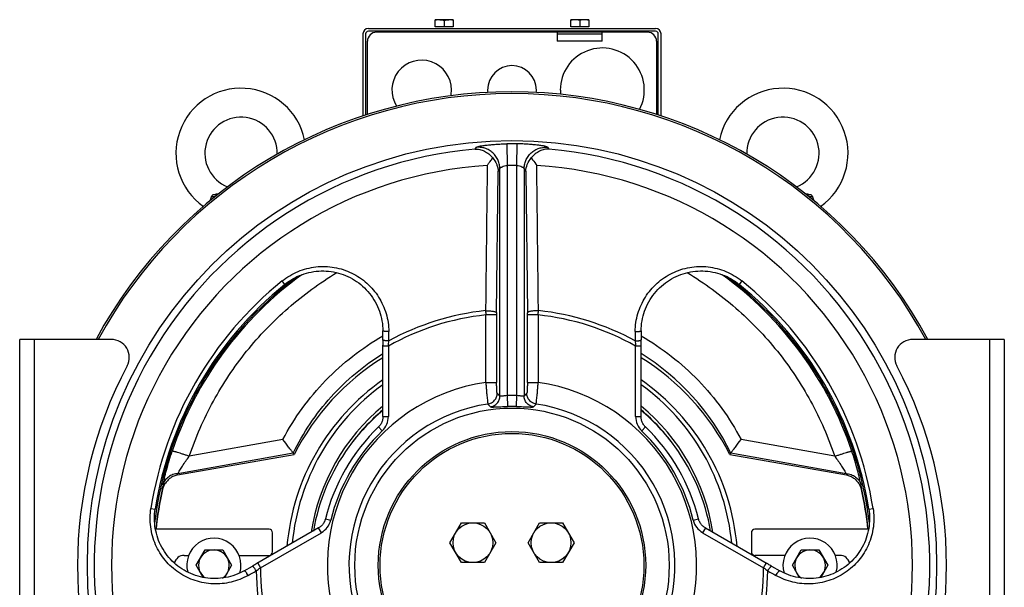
# Model space of a CAD drawing. Extents: x -3157 to 1181, y 8 to 2342.
# Tile 55 of 75: x -995 to -450, y 1169 to 1483. Entities that reach past the tile are written whole.
import ezdxf

# ---------------------------------------------------------------- set-up
doc = ezdxf.new("R2010")
doc.units = 0
doc.header["$LTSCALE"] = 65.395
doc.layers.get('0').update_dxf_attribs({"linetype": 'CONTINUOUS'})

msp = doc.modelspace()

# ---------------------------------------------------------------- linework, layer by layer
at = {"color": 6, "linetype": 'CONTINUOUS'}
for p, q in [((-765.4, 1478.6), (-765.4, 1482.6)), ((-762.9, 1482.6), (-765.4, 1482.6)), ((-755.4, 1482.6), (-757.9, 1482.6)), ((-755.4, 1482.6), (-755.4, 1478.6)), ((-690.4, 1478.6), (-690.4, 1482.6)), ((-680.4, 1482.6), (-690.4, 1482.6)), ((-680.4, 1482.6), (-680.4, 1478.6)), ((-802.4, 1477.7), (-643.4, 1477.7)), ((-760.4, 1482.15), (-760.4, 1478.6)), ((-685.4, 1482.15), (-685.4, 1478.6)), ((-805.4, 1474.7), (-805.4, 1429.36)), ((-640.4, 1429.36), (-640.4, 1474.7)), ((-887.43, 1384.57), (-889.26, 1384.57)), ((-887.75, 1385.9), (-885.79, 1385.9)), ((-560, 1385.9), (-558.04, 1385.9)), ((-556.53, 1384.57), (-558.36, 1384.57)), ((-907.98, 1230.72), (-843.44, 1242.1)), ((-602.35, 1242.1), (-537.81, 1230.72)), ((-757.25, 1193.2), (-750.9, 1204.2)), ((-750.9, 1204.2), (-738.2, 1204.2)), ((-738.2, 1204.2), (-731.85, 1193.2)), ((-713.95, 1193.2), (-707.6, 1204.2)), ((-707.6, 1204.2), (-694.9, 1204.2)), ((-694.9, 1204.2), (-688.54, 1193.2)), ((-897.71, 1180.7), (-892.8, 1189.2)), ((-892.8, 1189.2), (-882.99, 1189.2)), ((-882.99, 1189.2), (-878.08, 1180.7)), ((-750.9, 1182.2), (-757.25, 1193.2)), ((-731.85, 1193.2), (-738.2, 1182.2)), ((-707.6, 1182.2), (-713.95, 1193.2)), ((-688.54, 1193.2), (-694.9, 1182.2)), ((-567.71, 1180.7), (-562.8, 1189.2)), ((-562.8, 1189.2), (-552.99, 1189.2)), ((-552.99, 1189.2), (-548.08, 1180.7)), ((-893.84, 1173.98), (-897.71, 1180.7)), ((-878.08, 1180.7), (-882.05, 1173.82)), ((-738.2, 1182.2), (-750.9, 1182.2)), ((-694.9, 1182.2), (-707.6, 1182.2)), ((-563.74, 1173.82), (-567.71, 1180.7)), ((-548.08, 1180.7), (-551.96, 1173.98))]:
    msp.add_line(p, q, dxfattribs=at)
at = {"color": 2, "linetype": 'CONTINUOUS'}
for p, q in [((-757.9, 1482.6), (-762.9, 1482.6)), ((-755.4, 1478.6), (-765.4, 1478.6)), ((-680.4, 1478.6), (-690.4, 1478.6)), ((-803.9, 1474.7), (-803.9, 1429.84)), ((-643.4, 1476.2), (-802.4, 1476.2)), ((-647.9, 1475.7), (-797.9, 1475.7)), ((-697.9, 1475.7), (-697.9, 1470.7)), ((-697.9, 1474.7), (-672.9, 1474.7)), ((-672.9, 1470.7), (-672.9, 1475.7)), ((-641.9, 1429.84), (-641.9, 1474.7)), ((-802.9, 1430.16), (-802.9, 1470.7)), ((-642.9, 1470.7), (-642.9, 1430.16))]:
    msp.add_line(p, q, dxfattribs=at)
at = {"color": 9, "linetype": 'CONTINUOUS'}
for p, q in [((-672.9, 1470.7), (-697.9, 1470.7)), ((-743.3, 1411.04), (-742.59, 1412)), ((-725.75, 1413.9), (-725.6, 1401.94)), ((-720.19, 1401.94), (-720.05, 1413.9)), ((-703.2, 1412), (-702.5, 1411.04)), ((-725.6, 1401.94), (-725.6, 1274.57)), ((-720.19, 1274.57), (-720.19, 1401.94)), ((-731.4, 1320.42), (-730.57, 1398.66)), ((-730.57, 1398.66), (-729.6, 1400.08)), ((-729.6, 1274.33), (-729.6, 1400.08)), ((-716.2, 1400.08), (-716.2, 1274.33)), ((-716.2, 1400.08), (-715.22, 1398.66)), ((-715.22, 1398.66), (-714.39, 1320.42)), ((-848.6, 1336.16), (-850.11, 1338.03)), ((-595.68, 1338.03), (-597.19, 1336.16)), ((-737.4, 1281.88), (-737.4, 1319.22)), ((-731.4, 1319.22), (-737.4, 1319.22)), ((-731.4, 1319.22), (-731.4, 1281.88)), ((-714.39, 1281.88), (-714.39, 1319.22)), ((-708.4, 1319.22), (-714.39, 1319.22)), ((-708.4, 1319.22), (-708.4, 1281.88)), ((-987.4, 1305.7), (-987.4, 1055.7)), ((-458.4, 1055.7), (-458.4, 1305.7)), ((-791.31, 1302.02), (-794.31, 1302.02)), ((-791.31, 1302.02), (-791.31, 1263.05)), ((-654.49, 1263.05), (-654.49, 1302.02)), ((-651.49, 1302.02), (-654.49, 1302.02)), ((-737.4, 1281.88), (-731.4, 1281.88)), ((-714.39, 1281.88), (-708.4, 1281.88)), ((-731.11, 1275.87), (-729.6, 1274.33)), ((-716.2, 1274.33), (-714.68, 1275.87)), ((-736.22, 1269.94), (-734.78, 1268.39)), ((-725.6, 1274.57), (-725.43, 1268.59)), ((-720.36, 1268.59), (-720.19, 1274.57)), ((-711.01, 1268.39), (-709.58, 1269.94)), ((-794.31, 1263.05), (-791.31, 1263.05)), ((-654.49, 1263.05), (-651.49, 1263.05)), ((-794.67, 1255.15), (-796.75, 1257.31)), ((-649.04, 1257.31), (-651.12, 1255.15)), ((-849.69, 1250.35), (-901.5, 1241.02)), ((-544.29, 1241.02), (-596.11, 1250.35)), ((-907.84, 1231.43), (-844.04, 1242.91)), ((-601.75, 1242.91), (-537.95, 1231.43)), ((-907.98, 1230.72), (-907.84, 1231.43)), ((-537.95, 1231.43), (-537.81, 1230.72)), ((-922.76, 1212.2), (-920.39, 1211.83)), ((-525.41, 1211.83), (-523.03, 1212.2)), ((-826.17, 1206.35), (-823.26, 1205.63)), ((-622.54, 1205.63), (-619.62, 1206.35)), ((-828.43, 1198.76), (-829.93, 1201.36)), ((-615.87, 1201.36), (-617.37, 1198.76)), ((-862.17, 1179.28), (-828.43, 1198.76)), ((-617.37, 1198.76), (-583.63, 1179.28)), ((-863.67, 1181.88), (-862.17, 1179.28)), ((-583.63, 1179.28), (-582.13, 1181.88))]:
    msp.add_line(p, q, dxfattribs=at)
at = {"color": 7, "linetype": 'CONTINUOUS'}
for p, q in [((-794.32, 1305.39), (-794.37, 1310.53)), ((-651.42, 1310.53), (-651.47, 1305.39)), ((-995.4, 1055.7), (-995.4, 1305.7)), ((-944.73, 1305.7), (-995.4, 1305.7)), ((-450.4, 1305.7), (-501.06, 1305.7)), ((-450.4, 1305.7), (-450.4, 1055.7)), ((-794.31, 1263.05), (-794.31, 1302.47)), ((-857.4, 1200.7), (-920.25, 1200.7)), ((-615.87, 1201.36), (-581.73, 1181.66)), ((-525.54, 1200.7), (-588.4, 1200.7)), ((-855.4, 1188.2), (-855.4, 1198.7)), ((-590.4, 1198.7), (-590.4, 1188.2)), ((-904.4, 1186.2), (-901.85, 1186.2)), ((-873.94, 1186.2), (-857.4, 1186.2)), ((-571.85, 1186.2), (-588.4, 1186.2)), ((-541.4, 1186.2), (-543.94, 1186.2)), ((-871.07, 1177.68), (-866.6, 1180.21)), ((-579.2, 1180.21), (-574.72, 1177.68))]:
    msp.add_line(p, q, dxfattribs=at)
for points in [[(-848.6, 1336.16), (-847.63, 1336.92), (-846.52, 1337.71), (-845.38, 1338.46), (-844.21, 1339.17), (-843.01, 1339.82), (-841.78, 1340.43), (-840.53, 1340.98), (-839.25, 1341.48), (-837.96, 1341.93), (-836.65, 1342.33), (-835.32, 1342.67), (-833.97, 1342.96), (-832.62, 1343.19), (-831.26, 1343.37), (-829.89, 1343.49), (-828.51, 1343.55), (-827.13, 1343.55), (-825.76, 1343.5), (-824.38, 1343.39), (-823.01, 1343.23), (-821.64, 1343), (-820.29, 1342.72), (-818.95, 1342.39), (-817.62, 1342), (-816.3, 1341.55), (-815.01, 1341.05), (-813.74, 1340.49), (-812.49, 1339.88), (-811.26, 1339.22), (-810.06, 1338.51), (-808.9, 1337.74), (-807.76, 1336.93), (-806.66, 1336.07), (-805.59, 1335.17), (-804.57, 1334.22), (-803.58, 1333.22), (-802.63, 1332.19), (-801.73, 1331.11), (-800.88, 1330), (-800.07, 1328.86), (-799.31, 1327.68), (-798.6, 1326.46), (-797.94, 1325.22), (-797.33, 1323.96), (-796.78, 1322.67), (-796.29, 1321.35), (-795.84, 1320.02), (-795.46, 1318.67), (-795.13, 1317.31), (-794.86, 1315.94), (-794.65, 1314.55), (-794.5, 1313.16), (-794.41, 1311.77), (-794.37, 1310.53)], [(-651.42, 1310.53), (-651.39, 1311.78), (-651.29, 1313.18), (-651.14, 1314.57), (-650.93, 1315.95), (-650.66, 1317.32), (-650.33, 1318.68), (-649.94, 1320.03), (-649.5, 1321.36), (-649.01, 1322.68), (-648.45, 1323.97), (-647.85, 1325.23), (-647.19, 1326.47), (-646.48, 1327.69), (-645.72, 1328.87), (-644.91, 1330.01), (-644.05, 1331.12), (-643.15, 1332.2), (-642.21, 1333.23), (-641.22, 1334.23), (-640.19, 1335.18), (-639.12, 1336.08), (-638.02, 1336.94), (-636.89, 1337.75), (-635.72, 1338.51), (-634.52, 1339.23), (-633.3, 1339.89), (-632.05, 1340.5), (-630.77, 1341.05), (-629.48, 1341.55), (-628.16, 1342), (-626.83, 1342.39), (-625.49, 1342.73), (-624.14, 1343.01), (-622.77, 1343.23), (-621.4, 1343.39), (-620.02, 1343.5), (-618.65, 1343.55), (-617.27, 1343.55), (-615.89, 1343.48), (-614.52, 1343.37), (-613.16, 1343.19), (-611.81, 1342.96), (-610.46, 1342.67), (-609.14, 1342.33), (-607.82, 1341.93), (-606.53, 1341.48), (-605.25, 1340.98), (-604, 1340.42), (-602.78, 1339.82), (-601.57, 1339.16), (-600.4, 1338.46), (-599.26, 1337.71), (-598.15, 1336.91), (-597.19, 1336.16)], [(-794.32, 1305.39), (-794.32, 1304.95), (-794.31, 1304.34), (-794.31, 1303.72), (-794.31, 1303.1), (-794.31, 1302.47)], [(-651.49, 1263.05), (-651.49, 1302.48), (-651.48, 1303.11), (-651.48, 1303.74), (-651.48, 1304.35), (-651.47, 1304.96), (-651.47, 1305.39)], [(-794.31, 1263.05), (-794.31, 1262.71), (-794.35, 1262.23), (-794.41, 1261.76), (-794.5, 1261.29), (-794.62, 1260.83), (-794.77, 1260.37), (-794.95, 1259.93), (-795.15, 1259.49), (-795.37, 1259.07), (-795.62, 1258.66), (-795.9, 1258.27), (-796.2, 1257.9), (-796.52, 1257.54), (-796.75, 1257.31)], [(-649.04, 1257.31), (-649.29, 1257.55), (-649.6, 1257.91), (-649.9, 1258.28), (-650.18, 1258.67), (-650.43, 1259.08), (-650.65, 1259.5), (-650.85, 1259.94), (-651.03, 1260.38), (-651.17, 1260.84), (-651.29, 1261.3), (-651.38, 1261.77), (-651.44, 1262.25), (-651.48, 1262.72), (-651.49, 1263.05)], [(-871.07, 1177.68), (-872.18, 1177.08), (-873.43, 1176.47), (-874.71, 1175.91), (-876.01, 1175.4), (-877.34, 1174.95), (-878.68, 1174.55), (-880.04, 1174.21), (-881.41, 1173.92), (-882.8, 1173.7), (-884.19, 1173.53), (-885.59, 1173.42), (-887, 1173.37), (-888.4, 1173.38), (-889.8, 1173.45), (-891.2, 1173.58), (-892.59, 1173.76), (-893.97, 1174.01), (-895.34, 1174.31), (-896.69, 1174.67), (-898.03, 1175.08), (-899.35, 1175.55), (-900.64, 1176.08), (-901.91, 1176.66), (-903.16, 1177.29), (-904.37, 1177.97), (-905.56, 1178.7), (-906.71, 1179.48), (-907.83, 1180.3), (-908.91, 1181.17), (-909.96, 1182.09), (-910.96, 1183.04), (-911.92, 1184.04), (-912.84, 1185.07), (-913.72, 1186.14), (-914.54, 1187.25), (-915.33, 1188.38), (-916.06, 1189.55), (-916.74, 1190.75), (-917.38, 1191.97), (-917.96, 1193.22), (-918.49, 1194.49), (-918.96, 1195.77), (-919.39, 1197.08), (-919.75, 1198.4), (-920.07, 1199.74), (-920.32, 1201.08), (-920.52, 1202.44), (-920.67, 1203.8), (-920.76, 1205.17), (-920.79, 1206.53), (-920.77, 1207.9), (-920.69, 1209.27), (-920.55, 1210.63), (-920.39, 1211.83)], [(-525.41, 1211.83), (-525.24, 1210.61), (-525.1, 1209.25), (-525.02, 1207.89), (-525, 1206.52), (-525.03, 1205.15), (-525.12, 1203.79), (-525.27, 1202.43), (-525.47, 1201.07), (-525.73, 1199.72), (-526.04, 1198.39), (-526.41, 1197.07), (-526.83, 1195.76), (-527.31, 1194.47), (-527.84, 1193.21), (-528.42, 1191.96), (-529.06, 1190.74), (-529.74, 1189.54), (-530.47, 1188.37), (-531.26, 1187.24), (-532.09, 1186.13), (-532.96, 1185.06), (-533.88, 1184.03), (-534.84, 1183.03), (-535.85, 1182.08), (-536.89, 1181.16), (-537.97, 1180.29), (-539.09, 1179.47), (-540.24, 1178.69), (-541.43, 1177.96), (-542.65, 1177.28), (-543.89, 1176.65), (-545.16, 1176.07), (-546.46, 1175.55), (-547.77, 1175.08), (-549.11, 1174.66), (-550.46, 1174.31), (-551.83, 1174.01), (-553.21, 1173.76), (-554.61, 1173.58), (-556, 1173.45), (-557.41, 1173.38), (-558.81, 1173.37), (-560.21, 1173.42), (-561.61, 1173.53), (-563.01, 1173.7), (-564.39, 1173.93), (-565.76, 1174.21), (-567.12, 1174.55), (-568.47, 1174.95), (-569.79, 1175.4), (-571.1, 1175.91), (-572.38, 1176.48), (-573.63, 1177.09), (-574.72, 1177.68)], [(-826.17, 1206.35), (-826.26, 1206.02), (-826.41, 1205.57), (-826.58, 1205.12), (-826.79, 1204.69), (-827.01, 1204.27), (-827.27, 1203.86), (-827.54, 1203.47), (-827.84, 1203.1), (-828.16, 1202.74), (-828.5, 1202.41), (-828.87, 1202.09), (-829.25, 1201.8), (-829.64, 1201.53), (-829.93, 1201.36)], [(-615.87, 1201.36), (-616.16, 1201.54), (-616.56, 1201.81), (-616.94, 1202.1), (-617.3, 1202.42), (-617.64, 1202.75), (-617.96, 1203.11), (-618.26, 1203.48), (-618.53, 1203.87), (-618.79, 1204.28), (-619.01, 1204.7), (-619.21, 1205.13), (-619.39, 1205.58), (-619.54, 1206.03), (-619.62, 1206.35)], [(-829.93, 1201.36), (-864.07, 1181.65), (-864.62, 1181.33), (-865.16, 1181.02), (-865.7, 1180.72), (-866.23, 1180.42), (-866.6, 1180.21)], [(-579.19, 1180.21), (-579.58, 1180.42), (-580.11, 1180.73), (-580.65, 1181.03), (-581.19, 1181.34), (-581.73, 1181.66)]]:
    msp.add_lwpolyline(points, dxfattribs=at)
for radius in [235, 87]:
    msp.add_circle((-722.9, 1180.7), radius, dxfattribs=at)
at = {"color": 6, "linetype": 'CONTINUOUS'}
for centre, radius in [((-722.9, 1180.7), 74), ((-722.9, 1180.7), 73), ((-744.55, 1193.2), 11), ((-701.25, 1193.2), 11)]:
    msp.add_circle(centre, radius, dxfattribs=at)
for centre, radius, start, end in [((-802.4, 1474.7), 3, 90, 180), ((-643.4, 1474.7), 3, 0, 90), ((-872.9, 1408.7), 36, 12.0233, 234.6705), ((-572.9, 1408.7), 36, 305.3294, 167.9767), ((-872.9, 1408.7), 20, 358.4323, 248.2461), ((-572.9, 1408.7), 20, 291.7563, 181.5667), ((-907.48, 1389.21), 18.8, 339.2781, 345.7258), ((-932.86, 1612.2), 230.76, 281.2718, 281.9475), ((-514.23, 1605.89), 224.31, 258.0429, 258.7379), ((-538.31, 1389.21), 18.8, 194.2743, 200.7217), ((-722.9, 1180.7), 135.28, 121.8636, 153.0057), ((-722.9, 1180.7), 135.28, 26.9943, 58.1364), ((-722.9, 1180.7), 125, 124.8444, 175.1591), ((-722.9, 1180.7), 125, 4.8409, 55.1556), ((-724.18, 1181.6), 110.01, 129.6079, 143.9944), ((-721.62, 1181.6), 110.01, 36.0057, 50.3924), ((-845.99, 1241.35), 2.5, 36.4213, 38.8551), ((-722.9, 1180.7), 111.58, 144.004, 170.208), ((-722.9, 1180.7), 111.58, 9.792, 35.9961), ((-599.81, 1241.35), 2.5, 141.1447, 143.5792), ((-727.04, 1180.23), 193.97, 167.3667, 173.9433), ((-906.8, 1220.52), 9.74, 147.4497, 167.364), ((-538.99, 1220.52), 9.74, 12.636, 32.5503), ((-718.76, 1180.23), 193.97, 6.0567, 12.6333), ((-887.9, 1180.7), 15, 343.4755, 194.6485), ((-557.9, 1180.7), 15, 345.3517, 196.5231), ((-887.9, 1180.7), 8.5, 304.054, 234.0622), ((-557.9, 1180.7), 8.5, 305.9403, 235.9441)]:
    msp.add_arc(centre, radius, start, end, dxfattribs=at)
at = {"color": 2, "linetype": 'CONTINUOUS'}
for centre, radius, start, end in [((-802.4, 1474.7), 1.5, 90.0002, 179.9998), ((-797.9, 1470.7), 5, 90.0001, 179.9999), ((-647.9, 1470.7), 5, 0.0001, 89.9999), ((-643.4, 1474.7), 1.5, 0.0002, 89.9998), ((-672.9, 1443.7), 23.25, 332.5801, 180), ((-772.9, 1443.7), 16.5, 0, 212.7155), ((-722.9, 1443.7), 13.5, 0, 180), ((-772.95, 1443.7), 16.55, 348.8167, 359.9828), ((-722.84, 1443.7), 13.56, 180.0129, 185.7218), ((-722.94, 1443.7), 13.54, 354.2739, 359.9913), ((-672.83, 1443.7), 23.31, 180.0078, 185.8959)]:
    msp.add_arc(centre, radius, start, end, dxfattribs=at)
at = {"color": 7, "linetype": 'CONTINUOUS'}
for centre, radius, start, end in [((-722.9, 1180.7), 262, 28.4966, 151.5034), ((-722.9, 1180.7), 261, 28.6157, 151.3843), ((-722.9, 1180.7), 199.93, 128.9575, 171.0425), ((-722.9, 1180.7), 199.93, 8.9575, 51.0425), ((-944.73, 1295.7), 10, 332.0054, 90), ((-501.06, 1295.7), 10, 90, 207.9946), ((-728.4, 1180.7), 235, 152.0054, 207.9946), ((-717.4, 1180.7), 235, 332.0054, 27.9946), ((-722.9, 1180.7), 106.41, 133.9512, 166.0488), ((-722.9, 1180.7), 106.41, 13.9512, 46.0488), ((-857.4, 1198.7), 2, 0, 90), ((-588.4, 1198.7), 2, 90, 180), ((-857.4, 1188.2), 2, 270, 360), ((-588.4, 1188.2), 2, 180, 270), ((-904.4, 1180.7), 5.5, 90, 167.2172), ((-541.4, 1180.7), 5.5, 12.7772, 90)]:
    msp.add_arc(centre, radius, start, end, dxfattribs=at)
at = {"color": 9, "linetype": 'CONTINUOUS'}
for centre, radius, start, end in [((-722.9, 1180.7), 233.22, 89.2997, 90.7003), ((-722.9, 1180.7), 231.24, 95.0609, 204.9391), ((-722.9, 1180.7), 231.24, 335.0609, 84.9391), ((-722.9, 1180.7), 221.66, 93.5479, 206.4521), ((-722.9, 1180.7), 221.26, 89.2997, 90.7003), ((-722.9, 1180.7), 221.66, 333.5479, 86.4521), ((-722.9, 1180.81), 198.37, 125.8893, 161.4706), ((-722.9, 1180.81), 198.37, 18.5294, 54.1105), ((-722.9, 1180.7), 202.33, 128.9574, 171.0426), ((-722.9, 1180.7), 199.18, 126.7532, 173.2595), ((-722.9, 1180.7), 199.18, 6.7407, 53.2474), ((-722.9, 1180.7), 202.33, 8.9574, 51.0426), ((-722.9, 1180.7), 139.28, 95.9757, 119.4185), ((-722.9, 1180.7), 141.66, 95.9222, 118.7505), ((-358.28, 1338.97), 379.63, 182.6216, 182.9823), ((-617, 1319.22), 114.41, 179.3997, 180.0008), ((-827.64, 1319.23), 113.25, 359.9962, 0.6034), ((-1091.42, 1339.16), 383.54, 357.0195, 357.3765), ((-722.9, 1180.7), 139.28, 60.5815, 84.0243), ((-722.9, 1180.7), 141.66, 61.2495, 84.0778), ((-1005.96, 1323.68), 215.74, 354.2379, 355.0065), ((-442.62, 1323.41), 212.94, 184.9884, 185.7672), ((-722.92, 1183.61), 134.81, 26.0604, 58), ((-722.9, 1180.7), 102.21, 98.1553, 201.8447), ((-722.9, 1180.7), 102.21, 338.1553, 81.8447), ((-722.89, 1181.49), 122.17, 125.7753, 174.6226), ((-722.9, 1181.49), 122.17, 5.3774, 54.2248), ((-722.9, 1180.7), 90.24, 98.4887, 201.5113), ((-722.9, 1180.7), 93.91, 88.35, 91.65), ((-722.9, 1180.7), 90.24, 338.4887, 81.5113), ((-722.89, 1181.84), 112.51, 129.4018, 171.2459), ((-722.9, 1181.7), 111, 130.0476, 144.4169), ((-722.9, 1180.7), 87.93, 88.35, 91.65), ((-722.9, 1181.84), 112.51, 8.7541, 50.598), ((-722.9, 1181.7), 111, 35.5833, 49.9524), ((-802.29, 1263.05), 10.98, 313.9484, 0.0027), ((-643.5, 1263.05), 10.98, 179.9973, 226.0516), ((-722.9, 1180.7), 103.41, 133.9511, 166.0489), ((-722.9, 1180.7), 103.41, 13.9511, 46.0489), ((-722.74, 1180.79), 198.3, 167.8158, 174.2375), ((-723.75, 1186.28), 196.21, 168.5761, 169.3208), ((-722.04, 1186.28), 196.21, 10.6792, 11.4239), ((-723.05, 1180.79), 198.3, 5.7625, 12.1842), ((-833.92, 1208.28), 10.98, 299.9973, 346.0516), ((-611.88, 1208.28), 10.98, 193.9484, 240.0027), ((-986.63, 1352.06), 212.94, 304.9884, 305.7672), ((-722.9, 1180.7), 141.66, 181.2495, 204.0778), ((-722.9, 1180.7), 139.28, 180.5815, 204.0243), ((-722.9, 1180.7), 139.28, 335.9757, 359.4185), ((-722.9, 1180.7), 141.66, 335.9222, 358.7505), ((-457.54, 1354.34), 215.74, 234.2379, 235.0065)]:
    msp.add_arc(centre, radius, start, end, dxfattribs=at)
at = {"color": 6, "linetype": 'CONTINUOUS'}
for points, knots in [([(-762.9, 1482.6), (-763.32, 1482.6), (-764.17, 1482.51), (-764.99, 1482.29), (-765.4, 1482.15)], [0, 0, 0, 0, 0.498128, 1, 1, 1, 1]), ([(-755.4, 1482.15), (-755.8, 1482.29), (-756.62, 1482.51), (-757.47, 1482.6), (-757.9, 1482.6)], [0, 0, 0, 0, 0.501872, 1, 1, 1, 1]), ([(-687.9, 1482.6), (-688.32, 1482.6), (-689.17, 1482.51), (-689.99, 1482.29), (-690.4, 1482.15)], [0, 0, 0, 0, 0.498128, 1, 1, 1, 1]), ([(-685.4, 1482.15), (-685.8, 1482.29), (-686.62, 1482.51), (-687.47, 1482.6), (-687.9, 1482.6)], [0, 0, 0, 0, 0.501872, 1, 1, 1, 1]), ([(-682.9, 1482.6), (-683.32, 1482.6), (-684.17, 1482.51), (-684.99, 1482.29), (-685.4, 1482.15)], [0, 0, 0, 0, 0.498128, 1, 1, 1, 1]), ([(-680.4, 1482.15), (-680.8, 1482.29), (-681.62, 1482.51), (-682.47, 1482.6), (-682.9, 1482.6)], [0, 0, 0, 0, 0.501872, 1, 1, 1, 1]), ([(-889.26, 1384.57), (-889.24, 1384.76), (-889.1, 1385.15), (-888.83, 1385.44), (-888.67, 1385.56)], [0, 0, 0, 0, 0.4985, 1, 1, 1, 1]), ([(-888.67, 1385.56), (-888.54, 1385.66), (-888.24, 1385.82), (-887.92, 1385.89), (-887.75, 1385.9)], [0, 0, 0, 0, 0.50023, 1, 1, 1, 1]), ([(-558.04, 1385.9), (-557.88, 1385.89), (-557.55, 1385.82), (-557.25, 1385.66), (-557.12, 1385.56)], [0, 0, 0, 0, 0.49977, 1, 1, 1, 1]), ([(-557.12, 1385.56), (-556.97, 1385.44), (-556.69, 1385.15), (-556.56, 1384.76), (-556.53, 1384.57)], [0, 0, 0, 0, 0.501499, 1, 1, 1, 1]), ([(-844.04, 1242.91), (-844.42, 1243.38), (-845.26, 1244.44), (-847.15, 1246.91), (-848.65, 1248.93), (-849.69, 1250.35)], [0, 0, 0, 0, 0.192781, 0.434985, 1, 1, 1, 1]), ([(-601.75, 1242.91), (-601.37, 1243.38), (-600.54, 1244.44), (-598.64, 1246.91), (-597.14, 1248.93), (-596.1, 1250.35)], [0, 0, 0, 0, 0.192781, 0.434985, 1, 1, 1, 1]), ([(-907.98, 1230.72), (-908.71, 1230.59), (-910.13, 1230.16), (-912.06, 1229.04), (-913.71, 1227.56), (-914.62, 1226.39), (-915.01, 1225.77)], [0, 0, 0, 0, 0.249877, 0.499849, 0.749894, 1, 1, 1, 1]), ([(-537.81, 1230.72), (-537.09, 1230.59), (-535.66, 1230.16), (-533.74, 1229.04), (-532.08, 1227.56), (-531.18, 1226.39), (-530.78, 1225.77)], [0, 0, 0, 0, 0.249875, 0.499846, 0.749891, 1, 1, 1, 1])]:
    msp.add_open_spline(points, degree=3, knots=knots, dxfattribs=at)
at = {"color": 2, "linetype": 'CONTINUOUS'}
for points, knots in [([(-762.9, 1482.6), (-762.26, 1482.6), (-761.41, 1482.46), (-760.6, 1482.22), (-760.4, 1482.15)], [0, 0, 0, 0, 0.748109, 1, 1, 1, 1]), ([(-760.4, 1482.15), (-760.19, 1482.22), (-759.68, 1482.37), (-758.85, 1482.55), (-758.21, 1482.6), (-757.9, 1482.6)], [0, 0, 0, 0, 0.251492, 0.62659, 1, 1, 1, 1])]:
    msp.add_open_spline(points, degree=3, knots=knots, dxfattribs=at)
at = {"color": 9, "linetype": 'CONTINUOUS'}
for points, knots in [([(-742.59, 1412), (-742.58, 1412.03), (-742.52, 1412.07), (-742.36, 1412.17), (-742.06, 1412.29), (-741.58, 1412.43), (-740.96, 1412.57), (-740.2, 1412.73), (-739.31, 1412.88), (-738.3, 1413.04), (-736.75, 1413.24), (-734.6, 1413.47), (-731.81, 1413.69), (-728.83, 1413.84), (-726.79, 1413.89), (-725.75, 1413.9)], [0, 0, 0, 0, 0.005169, 0.012301, 0.032943, 0.06222, 0.099901, 0.145576, 0.198736, 0.258801, 0.325144, 0.474006, 0.639858, 0.81708, 1, 1, 1, 1]), ([(-729.6, 1400.08), (-729.6, 1400.84), (-729.76, 1402.41), (-730.47, 1404.74), (-731.7, 1406.98), (-733.43, 1408.94), (-735.53, 1410.49), (-737.86, 1411.53), (-740.25, 1412.04), (-741.84, 1412.06), (-742.59, 1412)], [0, 0, 0, 0, 0.115429, 0.238634, 0.367652, 0.499806, 0.631995, 0.761104, 0.884435, 1, 1, 1, 1]), ([(-703.2, 1412), (-703.22, 1412.03), (-703.27, 1412.07), (-703.43, 1412.17), (-703.73, 1412.29), (-704.21, 1412.43), (-704.83, 1412.57), (-705.59, 1412.73), (-706.48, 1412.88), (-707.49, 1413.04), (-709.04, 1413.24), (-711.19, 1413.47), (-713.98, 1413.69), (-716.96, 1413.84), (-719.01, 1413.89), (-720.05, 1413.9)], [0, 0, 0, 0, 0.005169, 0.012301, 0.032943, 0.06222, 0.0999, 0.145576, 0.198736, 0.258801, 0.325144, 0.474006, 0.639858, 0.81708, 1, 1, 1, 1]), ([(-716.2, 1400.08), (-716.19, 1400.84), (-716.04, 1402.41), (-715.32, 1404.74), (-714.09, 1406.98), (-712.37, 1408.94), (-710.26, 1410.49), (-707.93, 1411.53), (-705.54, 1412.04), (-703.96, 1412.06), (-703.2, 1412)], [0, 0, 0, 0, 0.115429, 0.238634, 0.367652, 0.499806, 0.631995, 0.761104, 0.884435, 1, 1, 1, 1]), ([(-729.6, 1400.08), (-729.58, 1400.17), (-729.47, 1400.37), (-729.21, 1400.65), (-728.82, 1400.95), (-728.12, 1401.36), (-727.04, 1401.76), (-726.1, 1401.91), (-725.6, 1401.94)], [0, 0, 0, 0, 0.061137, 0.145147, 0.252189, 0.379048, 0.675218, 1, 1, 1, 1]), ([(-720.19, 1401.94), (-719.7, 1401.91), (-718.75, 1401.76), (-717.67, 1401.36), (-716.97, 1400.95), (-716.58, 1400.65), (-716.32, 1400.37), (-716.21, 1400.17), (-716.2, 1400.08)], [0, 0, 0, 0, 0.324782, 0.620952, 0.747811, 0.854853, 0.938863, 1, 1, 1, 1]), ([(-901.5, 1241.02), (-897.99, 1251.52), (-889.07, 1271.94), (-870.54, 1299.72), (-847.42, 1323.81), (-829.4, 1336.93), (-819.91, 1342.63)], [0, 0, 0, 0, 0.249963, 0.499949, 0.749961, 1, 1, 1, 1]), ([(-850.11, 1338.03), (-848.78, 1339.11), (-845.96, 1341.07), (-841.36, 1343.39), (-836.49, 1345.02), (-831.44, 1345.95), (-826.32, 1346.16), (-819.56, 1345.47), (-811.41, 1342.85), (-804.33, 1338.09), (-799.63, 1333.26), (-796.64, 1329.19), (-794.25, 1324.74), (-792.48, 1320.01), (-791.38, 1315.08), (-791.11, 1311.71), (-791.09, 1310.03)], [0, 0, 0, 0, 0.063261, 0.126486, 0.189643, 0.252702, 0.315639, 0.378435, 0.503268, 0.627535, 0.68965, 0.751692, 0.813702, 0.875724, 0.937807, 1, 1, 1, 1]), ([(-654.7, 1310.03), (-654.68, 1311.71), (-654.41, 1315.08), (-653.31, 1320.01), (-651.55, 1324.74), (-649.15, 1329.19), (-646.16, 1333.26), (-641.46, 1338.09), (-634.38, 1342.85), (-626.24, 1345.47), (-619.47, 1346.16), (-614.35, 1345.95), (-609.3, 1345.02), (-604.43, 1343.39), (-599.83, 1341.07), (-597.01, 1339.11), (-595.68, 1338.03)], [0, 0, 0, 0, 0.062192, 0.124274, 0.186295, 0.248304, 0.310346, 0.372462, 0.49673, 0.621564, 0.68436, 0.747297, 0.810356, 0.873513, 0.936739, 1, 1, 1, 1]), ([(-625.89, 1342.63), (-616.39, 1336.93), (-598.37, 1323.81), (-575.25, 1299.72), (-556.72, 1271.94), (-547.81, 1251.52), (-544.29, 1241.02)], [0, 0, 0, 0, 0.250039, 0.500051, 0.750037, 1, 1, 1, 1]), ([(-737.51, 1321.6), (-736.76, 1321.6), (-735.35, 1321.54), (-733.69, 1321.34), (-732.59, 1321.09), (-732.07, 1320.92), (-731.75, 1320.77), (-731.54, 1320.64), (-731.42, 1320.51), (-731.4, 1320.42)], [0, 0, 0, 0, 0.355981, 0.665045, 0.78848, 0.88583, 0.924109, 0.955487, 1, 1, 1, 1]), ([(-708.28, 1321.61), (-709.03, 1321.6), (-710.45, 1321.54), (-712.11, 1321.34), (-713.21, 1321.09), (-713.73, 1320.92), (-714.05, 1320.77), (-714.25, 1320.64), (-714.37, 1320.51), (-714.39, 1320.42)], [0, 0, 0, 0, 0.355983, 0.665048, 0.788483, 0.885832, 0.92411, 0.955488, 1, 1, 1, 1]), ([(-791.09, 1310.03), (-791.48, 1310.02), (-792.07, 1310.03), (-792.83, 1310.08), (-793.35, 1310.13), (-793.78, 1310.21), (-794.07, 1310.29), (-794.23, 1310.37), (-794.32, 1310.43), (-794.37, 1310.49), (-794.37, 1310.53)], [0, 0, 0, 0, 0.343458, 0.516783, 0.67501, 0.806484, 0.903697, 0.938739, 0.96541, 1, 1, 1, 1]), ([(-654.7, 1310.03), (-654.31, 1310.02), (-653.73, 1310.03), (-652.96, 1310.08), (-652.44, 1310.13), (-652.01, 1310.21), (-651.72, 1310.29), (-651.56, 1310.37), (-651.47, 1310.43), (-651.42, 1310.49), (-651.42, 1310.53)], [0, 0, 0, 0, 0.343462, 0.516787, 0.675012, 0.806485, 0.903698, 0.93874, 0.96541, 1, 1, 1, 1]), ([(-849.69, 1250.35), (-846.55, 1256.29), (-839.41, 1267.74), (-826.42, 1283.25), (-811.38, 1296.78), (-800.18, 1304.31), (-794.35, 1307.66)], [0, 0, 0, 0, 0.249969, 0.499958, 0.749968, 1, 1, 1, 1]), ([(-791.04, 1304.9), (-791.43, 1304.89), (-792.01, 1304.89), (-792.77, 1304.94), (-793.3, 1305), (-793.73, 1305.08), (-794.02, 1305.16), (-794.18, 1305.23), (-794.27, 1305.29), (-794.32, 1305.35), (-794.32, 1305.39)], [0, 0, 0, 0, 0.343213, 0.51658, 0.674924, 0.806538, 0.903858, 0.938922, 0.96558, 1, 1, 1, 1]), ([(-654.76, 1304.9), (-654.37, 1304.89), (-653.78, 1304.89), (-653.02, 1304.94), (-652.5, 1305), (-652.06, 1305.08), (-651.78, 1305.16), (-651.61, 1305.23), (-651.52, 1305.29), (-651.47, 1305.35), (-651.47, 1305.39)], [0, 0, 0, 0, 0.34321, 0.516577, 0.674921, 0.806537, 0.903858, 0.938922, 0.96558, 1, 1, 1, 1]), ([(-651.45, 1307.66), (-645.62, 1304.31), (-634.42, 1296.78), (-619.38, 1283.25), (-606.38, 1267.74), (-599.25, 1256.29), (-596.11, 1250.35)], [0, 0, 0, 0, 0.250032, 0.500042, 0.750031, 1, 1, 1, 1]), ([(-843.98, 1242.83), (-841.23, 1248.45), (-834.94, 1259.32), (-823.34, 1274.15), (-809.79, 1287.23), (-799.62, 1294.61), (-794.31, 1297.93)], [0, 0, 0, 0, 0.249934, 0.499914, 0.749936, 1, 1, 1, 1]), ([(-737.4, 1281.88), (-737.34, 1281.13), (-737.23, 1279.66), (-737.06, 1277.51), (-736.89, 1275.53), (-736.72, 1273.77), (-736.58, 1272.47), (-736.48, 1271.6), (-736.42, 1271.07), (-736.36, 1270.65), (-736.31, 1270.32), (-736.26, 1270.1), (-736.24, 1269.98), (-736.22, 1269.94)], [0, 0, 0, 0, 0.18792, 0.3692, 0.53741, 0.686556, 0.811301, 0.863087, 0.907176, 0.943176, 0.970773, 0.989743, 1, 1, 1, 1]), ([(-731.11, 1275.87), (-731.12, 1275.88), (-731.15, 1275.94), (-731.17, 1276.05), (-731.2, 1276.22), (-731.23, 1276.43), (-731.25, 1276.69), (-731.29, 1277.13), (-731.32, 1277.79), (-731.36, 1278.68), (-731.38, 1279.68), (-731.4, 1280.76), (-731.4, 1281.5), (-731.4, 1281.88)], [0, 0, 0, 0, 0.010688, 0.0297, 0.057182, 0.093027, 0.137024, 0.188736, 0.313305, 0.462429, 0.630625, 0.811974, 1, 1, 1, 1]), ([(-714.39, 1281.88), (-714.39, 1281.5), (-714.39, 1280.76), (-714.41, 1279.68), (-714.43, 1278.68), (-714.47, 1277.79), (-714.51, 1277.13), (-714.54, 1276.69), (-714.57, 1276.43), (-714.59, 1276.22), (-714.62, 1276.05), (-714.65, 1275.94), (-714.67, 1275.88), (-714.68, 1275.87)], [0, 0, 0, 0, 0.188026, 0.369375, 0.537571, 0.686695, 0.811264, 0.862976, 0.906973, 0.942818, 0.9703, 0.989312, 1, 1, 1, 1]), ([(-709.58, 1269.94), (-709.56, 1269.98), (-709.53, 1270.1), (-709.49, 1270.32), (-709.44, 1270.65), (-709.38, 1271.07), (-709.31, 1271.6), (-709.21, 1272.47), (-709.07, 1273.77), (-708.91, 1275.53), (-708.73, 1277.51), (-708.56, 1279.66), (-708.45, 1281.13), (-708.4, 1281.88)], [0, 0, 0, 0, 0.010257, 0.029227, 0.056824, 0.092824, 0.136913, 0.188699, 0.313444, 0.46259, 0.630801, 0.812079, 1, 1, 1, 1]), ([(-736.22, 1269.94), (-735.53, 1270.05), (-734.15, 1270.51), (-732.44, 1271.9), (-731.35, 1273.79), (-731.11, 1275.2), (-731.11, 1275.87)], [0, 0, 0, 0, 0.245366, 0.504789, 0.761577, 1, 1, 1, 1]), ([(-709.58, 1269.94), (-710.26, 1270.05), (-711.64, 1270.51), (-713.35, 1271.9), (-714.44, 1273.79), (-714.68, 1275.2), (-714.68, 1275.87)], [0, 0, 0, 0, 0.245366, 0.504789, 0.761577, 1, 1, 1, 1]), ([(-734.78, 1268.39), (-734.09, 1268.49), (-732.69, 1268.94), (-730.96, 1270.32), (-729.85, 1272.22), (-729.6, 1273.65), (-729.6, 1274.33)], [0, 0, 0, 0, 0.244492, 0.503813, 0.761031, 1, 1, 1, 1]), ([(-725.6, 1274.57), (-726.1, 1274.54), (-726.83, 1274.47), (-727.75, 1274.36), (-728.34, 1274.29), (-728.83, 1274.24), (-729.16, 1274.22), (-729.37, 1274.23), (-729.49, 1274.25), (-729.58, 1274.29), (-729.6, 1274.33)], [0, 0, 0, 0, 0.373142, 0.541972, 0.690459, 0.813077, 0.906004, 0.940542, 0.967192, 1, 1, 1, 1]), ([(-716.2, 1274.33), (-716.21, 1274.29), (-716.3, 1274.25), (-716.42, 1274.23), (-716.63, 1274.22), (-716.97, 1274.24), (-717.45, 1274.29), (-718.04, 1274.36), (-718.97, 1274.47), (-719.69, 1274.54), (-720.19, 1274.57)], [0, 0, 0, 0, 0.032809, 0.059458, 0.093996, 0.186923, 0.309541, 0.458028, 0.626858, 1, 1, 1, 1]), ([(-711.01, 1268.39), (-711.7, 1268.49), (-713.1, 1268.94), (-714.83, 1270.32), (-715.95, 1272.22), (-716.2, 1273.65), (-716.2, 1274.33)], [0, 0, 0, 0, 0.244492, 0.503813, 0.761031, 1, 1, 1, 1]), ([(-734.78, 1268.39), (-734.76, 1268.37), (-734.67, 1268.34), (-734.51, 1268.31), (-734.27, 1268.29), (-733.95, 1268.28), (-733.56, 1268.28), (-732.89, 1268.29), (-731.9, 1268.33), (-730.52, 1268.39), (-728.95, 1268.46), (-727.23, 1268.53), (-726.04, 1268.57), (-725.43, 1268.59)], [0, 0, 0, 0, 0.010192, 0.027957, 0.053773, 0.087683, 0.129577, 0.179258, 0.300776, 0.44901, 0.619298, 0.805473, 1, 1, 1, 1]), ([(-720.36, 1268.59), (-719.76, 1268.57), (-718.57, 1268.53), (-716.85, 1268.46), (-715.27, 1268.39), (-713.9, 1268.33), (-712.9, 1268.29), (-712.23, 1268.28), (-711.84, 1268.28), (-711.53, 1268.29), (-711.28, 1268.31), (-711.12, 1268.34), (-711.03, 1268.37), (-711.01, 1268.39)], [0, 0, 0, 0, 0.194531, 0.380701, 0.550987, 0.699222, 0.82074, 0.870421, 0.912315, 0.946225, 0.972043, 0.989808, 1, 1, 1, 1]), ([(-916.08, 1225.14), (-915.83, 1226.36), (-915.23, 1229.12), (-913.65, 1235.39), (-912.14, 1240.39), (-910.98, 1243.85)], [0, 0, 0, 0, 0.192535, 0.436017, 1, 1, 1, 1]), ([(-901.5, 1241.02), (-902.07, 1241.21), (-903.21, 1241.59), (-904.92, 1242.14), (-906.55, 1242.66), (-907.83, 1243.05), (-908.74, 1243.32), (-909.31, 1243.48), (-909.81, 1243.62), (-910.21, 1243.72), (-910.52, 1243.8), (-910.73, 1243.84), (-910.85, 1243.86), (-910.92, 1243.86), (-910.96, 1243.86), (-910.98, 1243.86), (-910.98, 1243.85)], [0, 0, 0, 0, 0.180649, 0.364886, 0.542002, 0.700406, 0.769263, 0.829856, 0.881414, 0.923566, 0.956143, 0.979364, 0.987584, 0.993658, 0.997716, 1, 1, 1, 1]), ([(-544.29, 1241.02), (-543.72, 1241.21), (-542.58, 1241.59), (-540.88, 1242.14), (-539.24, 1242.66), (-537.96, 1243.05), (-537.05, 1243.32), (-536.48, 1243.48), (-535.99, 1243.62), (-535.58, 1243.72), (-535.27, 1243.8), (-535.06, 1243.84), (-534.94, 1243.86), (-534.88, 1243.86), (-534.84, 1243.86), (-534.82, 1243.86), (-534.81, 1243.85)], [0, 0, 0, 0, 0.180666, 0.364912, 0.542028, 0.700426, 0.769278, 0.829868, 0.881422, 0.923571, 0.956145, 0.979364, 0.987584, 0.993658, 0.997716, 1, 1, 1, 1]), ([(-529.71, 1225.14), (-529.96, 1226.36), (-530.57, 1229.12), (-532.14, 1235.39), (-533.65, 1240.39), (-534.81, 1243.85)], [0, 0, 0, 0, 0.192535, 0.436016, 1, 1, 1, 1]), ([(-907.84, 1231.43), (-907.5, 1232.06), (-906.69, 1233.48), (-904.65, 1236.73), (-902.84, 1239.27), (-901.5, 1241.02)], [0, 0, 0, 0, 0.186349, 0.426788, 1, 1, 1, 1]), ([(-544.29, 1241.02), (-542.95, 1239.27), (-541.14, 1236.73), (-539.11, 1233.48), (-538.29, 1232.06), (-537.95, 1231.43)], [0, 0, 0, 0, 0.573212, 0.813651, 1, 1, 1, 1]), ([(-907.84, 1231.43), (-908.76, 1231.36), (-910.62, 1230.98), (-913.15, 1229.69), (-915.12, 1227.69), (-915.88, 1225.99), (-916.08, 1225.14)], [0, 0, 0, 0, 0.250562, 0.508809, 0.761368, 1, 1, 1, 1]), ([(-537.95, 1231.43), (-537.03, 1231.36), (-535.18, 1230.98), (-532.65, 1229.69), (-530.68, 1227.69), (-529.92, 1225.99), (-529.71, 1225.14)], [0, 0, 0, 0, 0.250562, 0.508809, 0.761369, 1, 1, 1, 1]), ([(-916.57, 1222.64), (-916.44, 1223.21), (-916.04, 1224.32), (-915.39, 1225.31), (-915.01, 1225.77)], [0, 0, 0, 0, 0.495685, 1, 1, 1, 1]), ([(-916.57, 1222.64), (-916.56, 1222.65), (-916.54, 1222.65), (-916.48, 1222.66), (-916.4, 1222.66), (-916.34, 1222.66), (-916.31, 1222.65)], [0, 0, 0, 0, 0.108398, 0.307474, 0.604289, 1, 1, 1, 1]), ([(-529.22, 1222.64), (-529.35, 1223.21), (-529.75, 1224.32), (-530.4, 1225.31), (-530.78, 1225.77)], [0, 0, 0, 0, 0.495684, 1, 1, 1, 1]), ([(-529.22, 1222.64), (-529.23, 1222.65), (-529.26, 1222.65), (-529.31, 1222.66), (-529.39, 1222.66), (-529.45, 1222.66), (-529.49, 1222.65)], [0, 0, 0, 0, 0.108401, 0.307475, 0.60429, 1, 1, 1, 1]), ([(-869, 1175.09), (-870.47, 1174.27), (-873.52, 1172.82), (-878.34, 1171.3), (-883.32, 1170.46), (-888.37, 1170.32), (-893.39, 1170.87), (-899.92, 1172.52), (-907.59, 1176.28), (-913.93, 1182.02), (-917.9, 1187.54), (-920.28, 1192.07), (-922, 1196.91), (-923.02, 1201.95), (-923.32, 1207.09), (-923.03, 1210.51), (-922.76, 1212.2)], [0, 0, 0, 0, 0.062192, 0.124274, 0.186295, 0.248304, 0.310346, 0.372462, 0.49673, 0.621564, 0.68436, 0.747297, 0.810356, 0.873513, 0.936739, 1, 1, 1, 1]), ([(-523.03, 1212.2), (-522.77, 1210.51), (-522.47, 1207.09), (-522.77, 1201.95), (-523.79, 1196.91), (-525.51, 1192.07), (-527.89, 1187.54), (-531.87, 1182.02), (-538.21, 1176.28), (-545.87, 1172.52), (-552.4, 1170.87), (-557.43, 1170.32), (-562.47, 1170.46), (-567.46, 1171.3), (-572.28, 1172.82), (-575.33, 1174.27), (-576.79, 1175.09)], [0, 0, 0, 0, 0.063261, 0.126486, 0.189643, 0.252702, 0.315639, 0.378435, 0.503268, 0.627535, 0.68965, 0.751692, 0.813702, 0.875724, 0.937807, 1, 1, 1, 1]), ([(-869, 1175.09), (-869.19, 1175.43), (-869.48, 1175.94), (-869.91, 1176.57), (-870.22, 1176.99), (-870.5, 1177.33), (-870.72, 1177.54), (-870.86, 1177.64), (-870.96, 1177.69), (-871.04, 1177.7), (-871.07, 1177.68)], [0, 0, 0, 0, 0.343462, 0.516787, 0.675012, 0.806485, 0.903698, 0.93874, 0.96541, 1, 1, 1, 1]), ([(-864.53, 1177.61), (-864.71, 1177.95), (-865.01, 1178.46), (-865.43, 1179.09), (-865.74, 1179.51), (-866.03, 1179.85), (-866.24, 1180.06), (-866.39, 1180.17), (-866.48, 1180.22), (-866.56, 1180.23), (-866.6, 1180.21)], [0, 0, 0, 0, 0.34321, 0.516577, 0.674921, 0.806536, 0.903858, 0.938922, 0.96558, 1, 1, 1, 1]), ([(-581.27, 1177.61), (-581.08, 1177.95), (-580.78, 1178.46), (-580.36, 1179.09), (-580.05, 1179.51), (-579.76, 1179.85), (-579.55, 1180.06), (-579.4, 1180.17), (-579.31, 1180.22), (-579.23, 1180.23), (-579.2, 1180.21)], [0, 0, 0, 0, 0.343213, 0.51658, 0.674924, 0.806538, 0.903858, 0.938922, 0.96558, 1, 1, 1, 1]), ([(-576.79, 1175.09), (-576.61, 1175.43), (-576.31, 1175.94), (-575.89, 1176.57), (-575.57, 1176.99), (-575.29, 1177.33), (-575.08, 1177.54), (-574.93, 1177.64), (-574.83, 1177.69), (-574.75, 1177.7), (-574.72, 1177.68)], [0, 0, 0, 0, 0.343458, 0.516783, 0.67501, 0.806484, 0.903697, 0.938739, 0.96541, 1, 1, 1, 1])]:
    msp.add_open_spline(points, degree=3, knots=knots, dxfattribs=at)
at = {"color": 7, "linetype": 'CONTINUOUS'}
for points, knots in [([(-743.3, 1411.04), (-742.43, 1411.05), (-740.67, 1410.86), (-738.08, 1409.96), (-735.62, 1408.4), (-734.21, 1406.95), (-733.58, 1406.13)], [0, 0, 0, 0, 0.229536, 0.468836, 0.723755, 1, 1, 1, 1]), ([(-736.61, 1401.93), (-736.48, 1402.11), (-736.22, 1402.47), (-735.83, 1403.01), (-735.45, 1403.55), (-734.95, 1404.25), (-734.32, 1405.11), (-733.83, 1405.8), (-733.58, 1406.13)], [0, 0, 0, 0, 0.129458, 0.257993, 0.38546, 0.511694, 0.759614, 1, 1, 1, 1]), ([(-733.58, 1406.13), (-732.66, 1405.08), (-731.53, 1403.27), (-730.84, 1400.96), (-730.62, 1399.65), (-730.58, 1398.99), (-730.57, 1398.66)], [0, 0, 0, 0, 0.513001, 0.758384, 0.878763, 1, 1, 1, 1]), ([(-715.22, 1398.66), (-715.19, 1399.98), (-714.61, 1402.71), (-713.14, 1405.08), (-712.21, 1406.13)], [0, 0, 0, 0, 0.485888, 1, 1, 1, 1]), ([(-702.5, 1411.04), (-703.36, 1411.05), (-705.13, 1410.86), (-707.71, 1409.96), (-710.17, 1408.4), (-711.58, 1406.95), (-712.21, 1406.13)], [0, 0, 0, 0, 0.229535, 0.468836, 0.723755, 1, 1, 1, 1]), ([(-712.21, 1406.13), (-711.97, 1405.8), (-710.95, 1404.4), (-709.93, 1403.01), (-709.18, 1401.93)], [0, 0, 0, 0, 0.240345, 1, 1, 1, 1]), ([(-736.61, 1401.93), (-736.69, 1395.24), (-736.84, 1381.85), (-737.13, 1355.07), (-737.37, 1334.99), (-737.51, 1321.6)], [0, 0, 0, 0, 0.25, 0.5, 1, 1, 1, 1]), ([(-708.28, 1321.61), (-708.42, 1334.99), (-708.66, 1355.07), (-708.95, 1381.85), (-709.1, 1395.24), (-709.18, 1401.93)], [0, 0, 0, 0, 0.5, 0.75, 1, 1, 1, 1])]:
    msp.add_open_spline(points, degree=3, knots=knots, dxfattribs=at)
at = {"color": 9, "linetype": 'CONTINUOUS'}
for points in [[(-791.04, 1304.9), (-791.06, 1306.61), (-791.07, 1308.32), (-791.09, 1310.03)], [(-654.7, 1310.03), (-654.72, 1308.32), (-654.74, 1306.61), (-654.76, 1304.9)], [(-869, 1175.09), (-867.51, 1175.93), (-866.02, 1176.77), (-864.53, 1177.61)], [(-581.27, 1177.61), (-579.77, 1176.77), (-578.28, 1175.93), (-576.79, 1175.09)]]:
    msp.add_open_spline(points, degree=3, dxfattribs=at)
at = {"color": 6, "linetype": 'CONTINUOUS'}
for points in [[(-843.44, 1242.1), (-843.62, 1242.34), (-843.8, 1242.59), (-843.98, 1242.83)], [(-601.82, 1242.83), (-601.99, 1242.59), (-602.17, 1242.34), (-602.35, 1242.1)]]:
    msp.add_open_spline(points, degree=3, dxfattribs=at)

doc.saveas('drawing.dxf')
